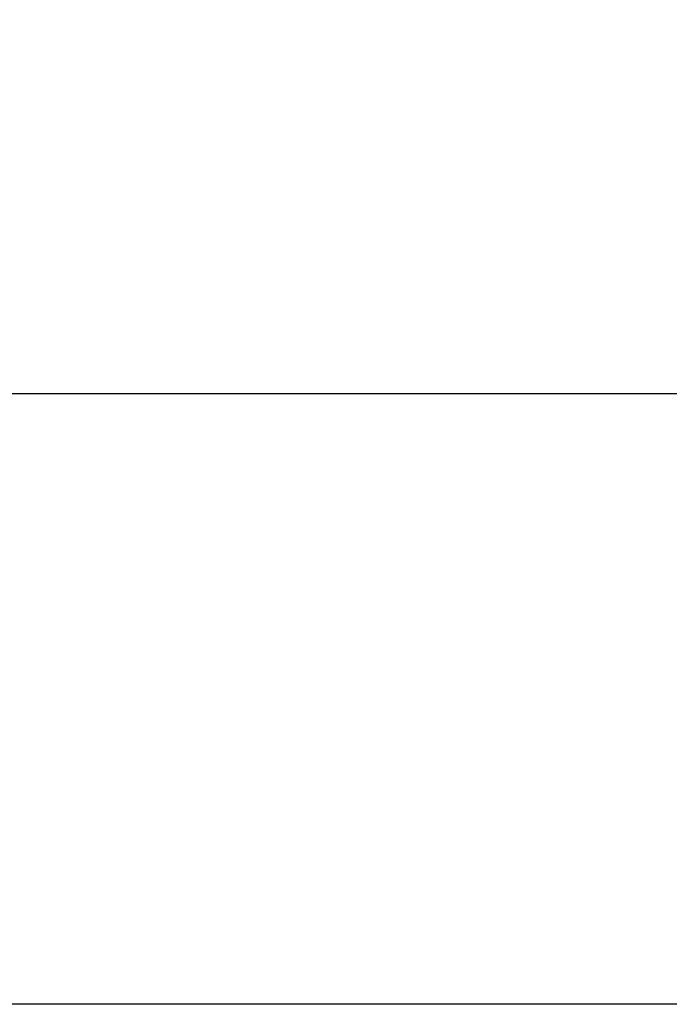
# Model space of a CAD drawing. Header units: millimetres. Extents: x 20 to 26560, y 16 to 17993.
# Tile 11 of 95: x 7114 to 8140, y 1897 to 3453. Entities that reach past the tile are written whole.
import ezdxf

# ---------------------------------------------------------------- set-up
doc = ezdxf.new("R2010")
doc.units = ezdxf.units.MM
doc.layers.add('COMPONENT_GEOMETRY', color=7, linetype='Continuous')
doc.styles.add('SLDTEXTSTYLE0', font='TXT', dxfattribs={"width": 0.75})
doc.dimstyles.new('SLDDIMSTYLE0', dxfattribs={"dimtxt": 150, "dimasz": 6.604, "dimexe": 0, "dimexo": 0.0625, "dimgap": 37.5, "dimtad": 0, "dimtih": 1, "dimtoh": 1, "dimdec": 0, "dimlfac": 0.5, "dimrnd": 1e-09, "dimzin": 12, "dimdsep": 46, "dimtxsty": 'SLDTEXTSTYLE0', "dimsah": 1, "dimcen": 0.09, "dimadec": 0, "dimazin": 3, "dimtfac": 1, "dimtdec": 0, "dimtofl": 0, "dimtmove": 0, "dimatfit": 3, "dimfxl": 1, "dimfrac": 2, "dimtolj": 1, "dimtzin": 12, "dimarcsym": 0})

# ---------------------------------------------------------------- blocks, each defined once
blk = doc.blocks.new('_D_2')
at = {"layer": 'COMPONENT_GEOMETRY', "color": 7, "ltscale": 2}
for p, q in [((9012.3, 8122.3), (943.9, 8122.3)), ((950.2, 8122.3), (950.2, 5128.7)), ((950.2, 1897), (950.2, 4890.6)), ((8163.9, 1897), (943.9, 1897))]:
    blk.add_line(p, q, dxfattribs=at)
for points in [[(950.2, 8122.3), (949.2, 8115.7), (951.2, 8115.7)], [(950.2, 1897), (951.2, 1903.6), (949.2, 1903.6)]]:
    blk.add_solid(points, dxfattribs=at)
at = {"layer": 'COMPONENT_GEOMETRY', "color": 7, "ltscale": 2, "insert": (728.5, 5084), "char_height": 150, "attachment_point": 1, "style": 'SLDTEXTSTYLE0'}
blk.add_mtext('3113', dxfattribs=at)
blk = doc.blocks.new('_D_4')
at = {"layer": 'COMPONENT_GEOMETRY', "color": 7, "ltscale": 2}
for p, q in [((1221.2, 6646.7), (1221.2, 2855.5)), ((10006.5, 2222.9), (10006.5, 2868.2)), ((1221.2, 2861.9), (5392.1, 2861.9)), ((10006.5, 2861.9), (5835.5, 2861.9))]:
    blk.add_line(p, q, dxfattribs=at)
for points in [[(1221.2, 2861.9), (1227.8, 2860.8), (1227.8, 2862.9)], [(10006.5, 2861.9), (9999.9, 2862.9), (9999.9, 2860.8)]]:
    blk.add_solid(points, dxfattribs=at)
at = {"layer": 'COMPONENT_GEOMETRY', "color": 7, "ltscale": 2, "insert": (5392.1, 2936.2), "char_height": 150, "attachment_point": 1, "style": 'SLDTEXTSTYLE0'}
blk.add_mtext('4393', dxfattribs=at)

msp = doc.modelspace()

# ---------------------------------------------------------------- dimensions: what is measured, and where the dimension line sits
at = {"layer": 'COMPONENT_GEOMETRY', "color": 7, "ltscale": 2}
dim = msp.add_linear_dim(base=(950.2, 8122.33), p1=(8166.49, 1897.03), p2=(9014.84, 8122.33), angle=90, dimstyle='SLDDIMSTYLE0', dxfattribs=at)
dim.commit()
dim.dimension.update_dxf_attribs({"geometry": '_D_2', "text_midpoint": (950.2, 5009.68), "dimtype": 160})
dim = msp.add_linear_dim(base=(1221.17, 2861.86), p1=(10006.46, 2220.33), p2=(1221.17, 6649.23), dimstyle='SLDDIMSTYLE0', dxfattribs=at)
dim.commit()
dim.dimension.update_dxf_attribs({"geometry": '_D_4', "text_midpoint": (5613.81, 2861.86), "dimtype": 160})

doc.saveas('drawing.dxf')
